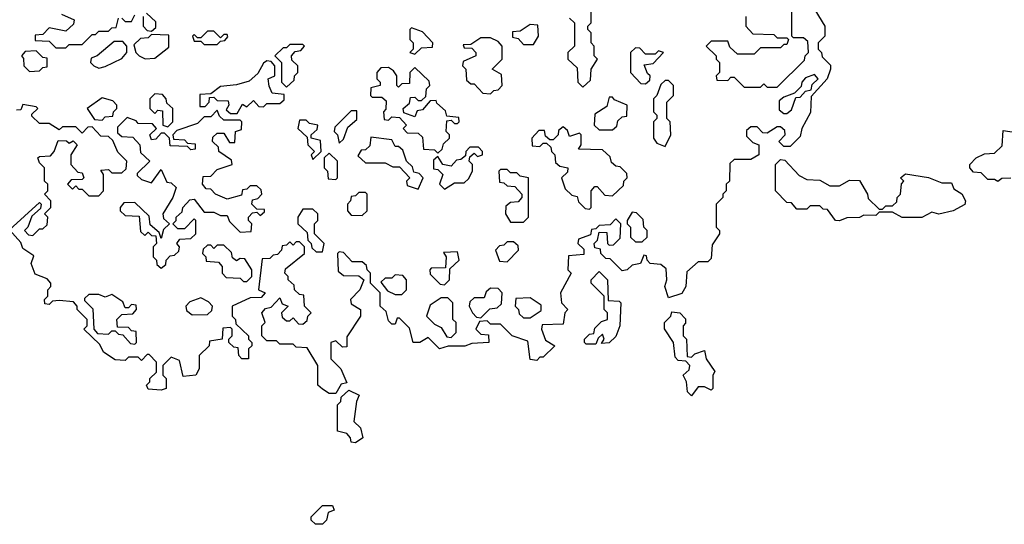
# Model space of a CAD drawing. Extents: x 2528705 to 2678277, y 911730 to 1023331.
# Tile 176 of 241: x 2626735 to 2629725, y 939812 to 941345. Entities that reach past the tile are written whole.
import ezdxf

# ---------------------------------------------------------------- set-up
doc = ezdxf.new("R2010")
doc.units = 0

msp = doc.modelspace()

# ---------------------------------------------------------------- linework, layer by layer
at = {"layer": '0CON20XD'}
for points in [[(2629035, 941140), (2629118.3, 941221.7), (2629120, 941235), (2629130, 941245), (2629128.3, 941278.3), (2629115, 941290), (2629085, 941290), (2629080, 941295), (2629080, 941405)], [(2628445, 941140), (2628468.3, 941161.7), (2628470, 941195), (2628490, 941225), (2628480, 941235), (2628480, 941265), (2628470, 941275), (2628470, 941305), (2628460, 941315), (2628460, 941325), (2628470, 941335), (2628470, 941375)], [(2629150, 941375), (2629180, 941325), (2629180, 941295), (2629160, 941275), (2629160, 941255), (2629170, 941245), (2629171.7, 941231.7), (2629197, 941207), (2629197.5, 941195), (2629187.5, 941165), (2629138.3, 941111.7), (2629136.4, 941063.6)], [(2626861.7, 941361.7), (2626900, 941345), (2626898.3, 941331.7), (2626875, 941310), (2626825, 941320), (2626805, 941300), (2626781.7, 941298.3), (2626781.7, 941281.7), (2626825, 941280), (2626845, 941260), (2626875, 941260), (2626885, 941270), (2626925, 941270), (2626955, 941300), (2626965, 941300), (2626975, 941310), (2627005, 941310), (2627015, 941320), (2627028.3, 941321.7), (2627035, 941350)], [(2627045, 941350), (2627055, 941340), (2627075, 941340), (2627085, 941360)], [(2627110, 941355), (2627110, 941325), (2627121.7, 941311.7), (2627135, 941310), (2627148.3, 941321.7), (2627148.3, 941338.3), (2627120, 941365)], [(2628405, 941350), (2628420, 941335), (2628420, 941265), (2628400, 941245), (2628400, 941225), (2628428.3, 941198.3), (2628430, 941155), (2628445, 941140)], [(2628940, 941355), (2628940, 941325), (2628961.7, 941301.7), (2629025, 941300), (2629035, 941290), (2629065, 941290), (2629070, 941285), (2629065, 941270), (2629055, 941270), (2629045, 941260), (2628985, 941260), (2628965, 941240), (2628915, 941240), (2628891.7, 941261.7), (2628885, 941280), (2628835, 941280), (2628820, 941265), (2628850, 941235), (2628850, 941225), (2628860, 941215), (2628860, 941185), (2628850, 941175), (2628851.7, 941161.7), (2628885, 941160), (2628895, 941170), (2628905, 941170), (2628935, 941140), (2628985, 941140), (2628995, 941150), (2629005, 941140), (2629035, 941140)], [(2627935, 941240), (2627955, 941260), (2627988.3, 941261.7), (2627990, 941275), (2627958.3, 941308.3), (2627925, 941320), (2627920, 941315), (2627920, 941285), (2627930, 941275), (2627930, 941255), (2627920, 941245), (2627935, 941240)], [(2628295, 941270), (2628310, 941295), (2628308.3, 941328.3), (2628285, 941330), (2628255, 941310), (2628231.7, 941308.3), (2628231.7, 941291.7), (2628248.3, 941288.3), (2628265, 941270), (2628295, 941270)], [(2627115.8, 941225.8), (2627145, 941228), (2627188.3, 941261.7), (2627188.3, 941298.3), (2627135, 941300), (2627125, 941290), (2627101.7, 941288.3), (2627081.7, 941268.3), (2627087.5, 941245), (2627097.5, 941235), (2627115.8, 941225.8)], [(2627335, 941270), (2627345, 941280), (2627358.3, 941281.7), (2627367, 941293), (2627365, 941300), (2627355, 941300), (2627345, 941290), (2627325, 941310), (2627305, 941310), (2627285, 941290), (2627275, 941290), (2627265, 941300), (2627260, 941295), (2627265, 941280), (2627285, 941280), (2627295, 941270), (2627335, 941270)], [(2628165, 941120), (2628175, 941130), (2628188.3, 941131.7), (2628200, 941145), (2628198.3, 941178.3), (2628170, 941195), (2628200, 941225), (2628200, 941265), (2628188.3, 941278.3), (2628165, 941290), (2628135, 941290), (2628105, 941270), (2628081.7, 941268.3), (2628085, 941260), (2628108.3, 941258.3), (2628120, 941245), (2628120, 941235), (2628081.7, 941218.3), (2628080, 941205), (2628090, 941195), (2628091.7, 941161.7), (2628105, 941150), (2628115, 941150), (2628141.7, 941121.7), (2628165, 941120)], [(2626975, 941197.5), (2626995, 941202.5), (2627045, 941227.5), (2627060, 941245), (2627060, 941265), (2627048.3, 941278.3), (2627021.7, 941278.3), (2626970, 941235), (2626951.7, 941228.3), (2626950, 941215), (2626960, 941205), (2626975, 941197.5)], [(2627545, 941140), (2627568.3, 941161.7), (2627570, 941175), (2627580, 941185), (2627580, 941205), (2627561.7, 941221.7), (2627560, 941235), (2627571.7, 941248.3), (2627588.3, 941251.7), (2627600, 941265), (2627595, 941270), (2627555, 941270), (2627545, 941260), (2627535, 941260), (2627510, 941235), (2627530, 941215), (2627530, 941155), (2627545, 941140)], [(2628635, 941150), (2628648.3, 941161.7), (2628650, 941175), (2628641.7, 941181.7), (2628631.7, 941208.3), (2628658.3, 941211.7), (2628690, 941245), (2628675, 941250), (2628665, 941240), (2628635, 941240), (2628618.3, 941258.3), (2628605, 941260), (2628590, 941245), (2628590, 941185), (2628621.7, 941151.7), (2628635, 941150)], [(2626765, 941187.5), (2626795, 941190), (2626805, 941200), (2626818.3, 941201.7), (2626818.3, 941228.3), (2626805, 941230), (2626785, 941250), (2626751.7, 941248.3), (2626740, 941235), (2626747, 941227), (2626747.5, 941205), (2626765, 941187.5)], [(2627395, 941060), (2627411.7, 941088.3), (2627425, 941080), (2627445, 941100), (2627461.7, 941081.7), (2627475, 941080), (2627485, 941090), (2627525, 941090), (2627538.3, 941101.7), (2627538.3, 941118.3), (2627501.7, 941121.7), (2627493, 941143), (2627490, 941165), (2627510, 941175), (2627510, 941205), (2627498.3, 941218.3), (2627485, 941220), (2627475, 941212.5), (2627458.3, 941181.7), (2627431.7, 941158.3), (2627393, 941147), (2627345, 941142.5), (2627315, 941120), (2627281.7, 941118.3), (2627281.7, 941081.7), (2627298.3, 941081.7), (2627310, 941095), (2627311.7, 941108.3), (2627325, 941110), (2627335, 941100), (2627368.3, 941098.3), (2627370, 941085), (2627361.7, 941071.7), (2627375, 941060), (2627395, 941060)], [(2628005, 940940), (2628018.3, 940951.7), (2628021.7, 940968.3), (2628040, 940985), (2628040, 940995), (2628030, 941005), (2628031.7, 941038.3), (2628045, 941040), (2628055, 941030), (2628065, 941030), (2628070, 941035), (2628068.3, 941048.3), (2628031.7, 941051.7), (2628028.3, 941068.3), (2628001.7, 941091.7), (2628000, 941100), (2627981.7, 941098.3), (2627958.3, 941071.7), (2627941.7, 941068.3), (2627935, 941050), (2627901.7, 941061.7), (2627900, 941075), (2627918.3, 941091.7), (2627921.7, 941108.3), (2627935, 941110), (2627945, 941100), (2627955, 941100), (2627968.3, 941111.7), (2627970, 941135), (2627980, 941145), (2627978.3, 941158.3), (2627935, 941200), (2627920, 941185), (2627918.3, 941151.7), (2627895, 941150), (2627885, 941140), (2627880, 941145), (2627880, 941175), (2627870, 941190), (2627855, 941200), (2627831.7, 941198.3), (2627820, 941185), (2627820, 941165), (2627830, 941155), (2627830, 941145), (2627801.7, 941138.3), (2627800, 941115), (2627805, 941110), (2627835, 941110), (2627848.3, 941098.3), (2627847, 941073), (2627840, 941065), (2627841.7, 941041.7), (2627855, 941040), (2627865, 941050), (2627888.3, 941048.3), (2627910, 941025), (2627900, 941015), (2627911.7, 941001.7), (2627945, 941000), (2627958.3, 940988.3), (2627961.7, 940951.7), (2627995, 940950), (2628005, 940940)], [(2629065, 941060), (2629078.3, 941071.7), (2629091.7, 941108.3), (2629105, 941110), (2629121.7, 941128.3), (2629138.3, 941131.7), (2629141.7, 941148.3), (2629160, 941165), (2629148.3, 941178.3), (2629121.7, 941168.3), (2629110, 941155), (2629108.3, 941141.7), (2629088.3, 941121.7), (2629055, 941110), (2629041.7, 941098.3), (2629041.7, 941071.7), (2629055, 941060), (2629065, 941060)], [(2628695, 940960), (2628712.5, 940995), (2628710, 941035), (2628700, 941045), (2628700, 941095), (2628720, 941115), (2628720, 941145), (2628705, 941160), (2628695, 941160), (2628681.7, 941148.3), (2628670, 941115), (2628660, 941105), (2628660, 941065), (2628670, 941055), (2628670, 941045), (2628660, 941035), (2628660, 940985), (2628670, 940970), (2628695, 940960)], [(2626985, 941040), (2626995, 941050), (2627018.3, 941051.7), (2627020, 941065), (2627030, 941075), (2627030, 941085), (2627018.3, 941098.3), (2626985, 941107.5), (2626940, 941075), (2626961.7, 941041.7), (2626985, 941040)], [(2627185, 941020), (2627200, 941035), (2627200, 941075), (2627181.7, 941091.7), (2627180, 941105), (2627168.3, 941118.3), (2627145, 941120), (2627130, 941105), (2627130, 941075), (2627145, 941060), (2627155, 941070), (2627168.3, 941068.3), (2627170, 941025), (2627185, 941020)], [(2628535, 941010), (2628548.3, 941021.7), (2628551.7, 941038.3), (2628565, 941050), (2628578.3, 941051.7), (2628580, 941085), (2628541.7, 941101.7), (2628535, 941110), (2628525, 941110), (2628518.3, 941081.7), (2628481.7, 941058.3), (2628480, 941025), (2628495, 941010), (2628535, 941010)], [(2629136.4, 941063.6), (2629110, 941015), (2629105, 940990), (2629075, 940960), (2629055, 940960), (2629040, 940975), (2629060, 940995), (2629058.3, 941008.3), (2629045, 941020), (2629035, 941020), (2629005, 941000), (2628991.7, 941001.7), (2628975, 941020), (2628955, 941020), (2628941.7, 941008.3), (2628941.7, 940991.7), (2628961.7, 940971.7), (2628980, 940965), (2628980, 940935), (2628955, 940920), (2628905, 940920), (2628891.7, 940908.3), (2628890, 940855), (2628880, 940845), (2628880, 940825), (2628870, 940815), (2628870, 940805), (2628850, 940785), (2628850, 940715), (2628860, 940705), (2628860, 940695), (2628838.3, 940661.7), (2628835, 940620), (2628825, 940610), (2628795, 940610), (2628760.7, 940579.3), (2628757.5, 940535), (2628746.1, 940513.9), (2628705, 940500), (2628694.4, 940535), (2628700, 940555), (2628698.3, 940588.3), (2628681.7, 940601.7), (2628650, 940605), (2628640, 940615), (2628638.3, 940628.3), (2628630, 940630), (2628620, 940605), (2628595, 940600), (2628580, 940585), (2628565, 940582.5), (2628528.3, 940618.3), (2628515, 940620), (2628500, 940635), (2628498.3, 940648.3), (2628481.7, 940651.7), (2628480, 940665), (2628490, 940675), (2628495, 940700), (2628518.3, 940698.3), (2628520, 940665), (2628525, 940660), (2628538.3, 940661.7), (2628558.3, 940681.7), (2628560, 940725), (2628545, 940740), (2628528.3, 940721.7), (2628495, 940720), (2628485, 940710), (2628471.7, 940708.3), (2628468.3, 940691.7), (2628431.7, 940678.3), (2628430, 940665), (2628448.3, 940648.3), (2628448.3, 940631.7), (2628401.7, 940628.3), (2628400, 940585), (2628410, 940575), (2628377.5, 940515), (2628380, 940485), (2628400, 940465), (2628390, 940455), (2628385, 940420), (2628321.7, 940418.3), (2628320, 940405), (2628331.7, 940371.7), (2628360, 940355), (2628325, 940320), (2628315, 940320), (2628305, 940310), (2628285, 940313.3), (2628278.3, 940368.3), (2628230, 940385), (2628195, 940420), (2628165, 940420), (2628155, 940430), (2628131.7, 940428.3), (2628120, 940405), (2628135, 940390), (2628158.3, 940388.3), (2628160, 940365), (2628108.3, 940361.7), (2628086.4, 940353.6), (2628036.4, 940353.6), (2628010, 940345), (2627975, 940380), (2627950, 940365), (2627930, 940365), (2627918.3, 940408.3), (2627888.3, 940438.3), (2627881.7, 940438.3), (2627875, 940420), (2627865, 940420), (2627855, 940430), (2627848.3, 940458.3), (2627830, 940475), (2627830, 940515), (2627800, 940545), (2627800, 940575), (2627790, 940585), (2627788.3, 940598.3), (2627775, 940610), (2627745, 940610), (2627718.3, 940638.3), (2627705, 940640), (2627700, 940635), (2627701.7, 940581.7), (2627718.3, 940568.3), (2627765, 940567.5), (2627780, 940555), (2627767.5, 940525), (2627740, 940495), (2627741.7, 940481.7), (2627770, 940465), (2627770, 940445), (2627728.3, 940381.7), (2627728.3, 940351.7), (2627715, 940350), (2627695, 940370), (2627680, 940365), (2627680, 940315), (2627710, 940285), (2627728.3, 940241.7), (2627711.7, 940238.3), (2627695, 940210), (2627675, 940210), (2627655, 940222.5), (2627640, 940235), (2627640, 940295), (2627608.3, 940348.3), (2627575, 940350), (2627565, 940360), (2627525, 940360), (2627515, 940370), (2627485, 940370), (2627470, 940385), (2627470, 940415), (2627480, 940425), (2627470, 940455), (2627481.7, 940468.3), (2627498.3, 940471.7), (2627525, 940500), (2627531.7, 940481.7), (2627550, 940475), (2627530, 940455), (2627531.7, 940441.7), (2627545, 940430), (2627555, 940430), (2627565, 940440), (2627581.7, 940421.7), (2627595, 940420), (2627608.3, 940431.7), (2627610, 940445), (2627620, 940455), (2627600, 940475), (2627598.3, 940508.3), (2627585, 940510), (2627570, 940525), (2627568.3, 940538.3), (2627550, 940555), (2627550, 940565), (2627540, 940575), (2627541.7, 940588.3), (2627600, 940635), (2627600, 940655), (2627585, 940670), (2627575, 940670), (2627565, 940660), (2627555, 940670), (2627545, 940660), (2627531.7, 940658.3), (2627530, 940645), (2627518.3, 940631.7), (2627505, 940630), (2627495, 940620), (2627471.7, 940618.3), (2627460, 940525), (2627480, 940515), (2627468.3, 940501.7), (2627435, 940500), (2627380, 940475), (2627380, 940445), (2627390, 940435), (2627391.7, 940421.7), (2627430, 940385), (2627430, 940375), (2627440, 940365), (2627440, 940355), (2627430, 940345), (2627430, 940315), (2627410, 940315), (2627400, 940325), (2627398.3, 940348.3), (2627385, 940350), (2627370, 940365), (2627370, 940375), (2627380, 940385), (2627380, 940405), (2627375, 940410), (2627351.7, 940408.3), (2627350, 940375), (2627311.7, 940368.3), (2627310, 940355), (2627280, 940325), (2627280, 940285), (2627270, 940265), (2627231.7, 940261.7), (2627220, 940310), (2627195, 940320), (2627170, 940295), (2627170, 940265), (2627180, 940255), (2627180, 940225), (2627165, 940220), (2627125, 940222.5), (2627120, 940235), (2627130, 940245), (2627130, 940255), (2627150, 940275), (2627150, 940305), (2627128.3, 940328.3), (2627121.7, 940328.3), (2627105, 940310), (2627095, 940320), (2627065, 940320), (2627055, 940310), (2627025, 940312.5), (2626990, 940335), (2626978.3, 940358.3), (2626930, 940405), (2626940, 940415), (2626940, 940435), (2626910, 940465), (2626910, 940475), (2626898.3, 940488.3), (2626855, 940492.5), (2626835, 940490), (2626825, 940480), (2626811.7, 940481.7), (2626810, 940495), (2626820, 940505), (2626820, 940525), (2626830, 940535), (2626830, 940545), (2626818.3, 940558.3), (2626781.7, 940571.7), (2626770, 940605), (2626778.3, 940628.3), (2626745, 940650), (2626738.3, 940668.3), (2626703.6, 940706.4), (2626795, 940790), (2626800, 940785), (2626798.3, 940771.7), (2626771.7, 940748.3), (2626760, 940715), (2626750, 940705), (2626761.7, 940691.7), (2626775, 940690), (2626795, 940710), (2626805, 940710), (2626818.3, 940721.7), (2626820, 940745), (2626810, 940755), (2626830, 940775), (2626830, 940795), (2626810, 940815), (2626820, 940825), (2626820, 940845), (2626810, 940855), (2626810, 940895), (2626795, 940910), (2626790, 940925), (2626795, 940930), (2626828.3, 940931.7), (2626840, 940945), (2626851.7, 940978.3), (2626877, 940977), (2626885, 940970), (2626897.5, 940977.5), (2626910, 940965), (2626890, 940935), (2626890, 940905), (2626911.7, 940881.7), (2626925, 940880), (2626930, 940865), (2626925, 940860), (2626891.7, 940858.3), (2626880, 940845), (2626895, 940830), (2626905, 940840), (2626915, 940830), (2626925, 940830), (2626945, 940810), (2626975, 940810), (2626990, 940825), (2626990, 940875), (2626981.7, 940888.3), (2627005, 940890), (2627015, 940880), (2627045, 940880), (2627058.3, 940891.7), (2627060, 940915), (2627033, 940943), (2627018.3, 940978.3), (2627005, 940990), (2626981.7, 940991.7), (2626955, 941020), (2626941.7, 941018.3), (2626925, 941000), (2626905, 941020), (2626865, 941020), (2626855, 941010), (2626825, 941030), (2626795, 941030), (2626771.7, 941051.7), (2626771.7, 941058.3), (2626790, 941075), (2626785, 941080), (2626745, 941087.5), (2626738.3, 941071.7), (2626725, 941070)], [(2627165, 940590), (2627178.3, 940601.7), (2627180, 940615), (2627191.7, 940628.3), (2627205, 940630), (2627218.3, 940641.7), (2627220, 940655), (2627212.5, 940665), (2627221.7, 940678.3), (2627255, 940680), (2627270, 940695), (2627270, 940735), (2627265, 940740), (2627235, 940710), (2627215, 940710), (2627200, 940725), (2627210, 940735), (2627210, 940745), (2627228.3, 940761.7), (2627230, 940775), (2627251.7, 940798.3), (2627265, 940800), (2627295, 940760), (2627325, 940760), (2627345, 940750), (2627365, 940750), (2627371.7, 940731.7), (2627405, 940700), (2627438.3, 940701.7), (2627440, 940725), (2627430, 940735), (2627430, 940745), (2627441.7, 940758.3), (2627455, 940760), (2627465, 940750), (2627478.3, 940761.7), (2627478.3, 940768.3), (2627455, 940770), (2627440, 940785), (2627441.7, 940798.3), (2627458.3, 940801.7), (2627470, 940815), (2627468.3, 940828.3), (2627455, 940840), (2627435, 940840), (2627425, 940830), (2627411.7, 940828.3), (2627408.3, 940811.7), (2627365, 940800), (2627330, 940815), (2627315, 940830), (2627301.7, 940831.7), (2627290, 940845), (2627291.7, 940868.3), (2627315, 940870), (2627335, 940890), (2627380, 940905), (2627378.3, 940918.3), (2627340, 940945), (2627338.3, 940958.3), (2627320, 940975), (2627321.7, 940988.3), (2627335, 941000), (2627355, 941000), (2627371.7, 940971.7), (2627388.3, 940971.7), (2627390, 941005), (2627408.3, 941011.7), (2627410, 941035), (2627405, 941040), (2627355, 941040), (2627341.7, 941051.7), (2627335, 941070), (2627315, 941050), (2627295, 941050), (2627275, 941030), (2627211.7, 941008.3), (2627200, 940995), (2627201.7, 940981.7), (2627235, 940980), (2627245, 940970), (2627268.3, 940968.3), (2627268.3, 940951.7), (2627255, 940950), (2627245, 940960), (2627191.7, 940961.7), (2627190, 940985), (2627175, 941000), (2627165, 941000), (2627148.3, 940981.7), (2627135, 940980), (2627130, 940995), (2627150, 941015), (2627138.3, 941028.3), (2627095, 941030), (2627088.3, 941038.3), (2627061.7, 941048.3), (2627031.7, 941018.3), (2627031.7, 941001.7), (2627045, 940990), (2627078.3, 940988.3), (2627100, 940965), (2627101.7, 940941.7), (2627130, 940915), (2627091.7, 940878.3), (2627091.7, 940871.7), (2627105, 940860), (2627135, 940850), (2627165, 940890), (2627181.7, 940851.7), (2627195, 940850), (2627210, 940835), (2627200, 940805), (2627170, 940755), (2627171.7, 940741.7), (2627190, 940725), (2627171.7, 940708.3), (2627165, 940680), (2627158.3, 940698.3), (2627131.7, 940721.7), (2627128.3, 940748.3), (2627085, 940790), (2627051.7, 940788.3), (2627040, 940775), (2627040, 940765), (2627055, 940750), (2627098.3, 940748.3), (2627101.7, 940701.7), (2627115, 940690), (2627125, 940700), (2627135, 940690), (2627148.3, 940688.3), (2627150, 940665), (2627140, 940655), (2627140, 940625), (2627150, 940615), (2627151.7, 940601.7), (2627165, 940590)], [(2627705, 940970), (2627718.3, 940981.7), (2627731.7, 941018.3), (2627758.3, 941041.7), (2627758.3, 941068.3), (2627741.7, 941068.3), (2627691.7, 941018.3), (2627690, 941005), (2627700, 940995), (2627705, 940970)], [(2627625, 940920), (2627650, 940945), (2627648.3, 940978.3), (2627620, 940985), (2627620, 940995), (2627638.3, 941011.7), (2627640, 941025), (2627615, 941030), (2627605, 941040), (2627585, 941040), (2627580, 941015), (2627608.3, 940988.3), (2627610, 940965), (2627630, 940945), (2627620, 940935), (2627625, 940920)], [(2628465, 940770), (2628470, 940775), (2628470, 940825), (2628481.7, 940838.3), (2628488.3, 940838.3), (2628511.7, 940811.7), (2628535, 940810), (2628568.3, 940841.7), (2628570, 940855), (2628580, 940865), (2628578.3, 940878.3), (2628558.3, 940898.3), (2628545, 940900), (2628531.7, 940911.7), (2628528.3, 940928.3), (2628505, 940950), (2628431.7, 940951.7), (2628440, 940965), (2628440, 940995), (2628435, 941000), (2628405, 940990), (2628398.3, 941008.3), (2628385, 941020), (2628371.7, 941008.3), (2628370, 940995), (2628355, 940980), (2628345, 940980), (2628331.7, 940991.7), (2628328.3, 941008.3), (2628311.7, 941008.3), (2628290, 940985), (2628291.7, 940961.7), (2628315, 940960), (2628325, 940970), (2628335, 940970), (2628348.3, 940958.3), (2628350, 940945), (2628360, 940935), (2628361.7, 940911.7), (2628375, 940900), (2628400, 940895), (2628398.3, 940881.7), (2628380, 940865), (2628391.7, 940831.7), (2628411.7, 940811.7), (2628428.3, 940808.3), (2628431.7, 940791.7), (2628451.7, 940771.7), (2628465, 940770)], [(2627945, 940830), (2627960, 940865), (2627948.3, 940878.3), (2627931.7, 940881.7), (2627928.3, 940898.3), (2627910, 940915), (2627898.3, 940948.3), (2627885, 940960), (2627875, 940960), (2627865, 940980), (2627801.7, 940988.3), (2627798.3, 940961.7), (2627785, 940950), (2627771.7, 940948.3), (2627761.7, 940931.7), (2627785, 940910), (2627845, 940910), (2627868.3, 940898.3), (2627888.3, 940898.3), (2627920, 940865), (2627910, 940855), (2627911.7, 940841.7), (2627945, 940830)], [(2629705, 940853.8), (2629695, 940860), (2629675, 940860), (2629655, 940880), (2629631.7, 940881.7), (2629620, 940895), (2629620, 940905), (2629640, 940925), (2629665, 940937.5), (2629695, 940940), (2629718.3, 940961.7), (2629721.7, 941008.3), (2629775, 941000)], [(2628025, 940830), (2628055, 940850), (2628085, 940850), (2628098.3, 940861.7), (2628110, 940885), (2628110, 940905), (2628100, 940915), (2628101.7, 940928.3), (2628115, 940940), (2628125, 940930), (2628140, 940935), (2628140, 940945), (2628128.3, 940958.3), (2628101.7, 940958.3), (2628090, 940945), (2628088.3, 940931.7), (2628075, 940920), (2628061.7, 940918.3), (2628045, 940900), (2628020, 940905), (2628005, 940930), (2627991.7, 940918.3), (2627991.7, 940891.7), (2628005, 940890), (2628020, 940875), (2628010, 940845), (2628025, 940830)], [(2627695, 940860), (2627700, 940865), (2627700, 940915), (2627675, 940940), (2627660, 940925), (2627660, 940895), (2627670, 940885), (2627671.7, 940861.7), (2627695, 940860)], [(2629225, 940734.4), (2629212.5, 940735), (2629188.3, 940768.3), (2629175, 940770), (2629165, 940780), (2629135, 940780), (2629125, 940770), (2629095, 940770), (2629078.3, 940788.3), (2629065, 940790), (2629030, 940825), (2629030, 940905), (2629045, 940920), (2629058.3, 940918.3), (2629101.7, 940871.7), (2629125, 940860), (2629165, 940857.5), (2629195, 940840), (2629225, 940840), (2629255, 940857.5), (2629285, 940856.7), (2629310, 940815), (2629311.7, 940801.7), (2629345, 940770), (2629355, 940770), (2629365, 940780), (2629385, 940780), (2629398.3, 940791.7), (2629400, 940805), (2629410, 940815), (2629413, 940847), (2629420, 940855), (2629410, 940865), (2629425, 940876.7), (2629495, 940866.2), (2629535, 940850), (2629565, 940850), (2629571.7, 940831.7), (2629596.4, 940816.4), (2629606.7, 940795), (2629605, 940783.3), (2629570, 940765), (2629525.8, 940754.2), (2629505, 940760), (2629475, 940744), (2629415, 940743.8), (2629385, 940760), (2629345, 940760), (2629335, 940750), (2629298.3, 940751.7), (2629285, 940743.8), (2629247, 940743), (2629225, 940734.4)], [(2628265, 940730), (2628280, 940745), (2628280, 940865), (2628255, 940870), (2628245, 940880), (2628225, 940880), (2628215, 940890), (2628195, 940890), (2628190, 940885), (2628191.7, 940851.7), (2628205, 940850), (2628215, 940840), (2628238.3, 940838.3), (2628260, 940815), (2628260, 940805), (2628248.3, 940791.7), (2628225, 940790), (2628211.7, 940778.3), (2628210, 940755), (2628225, 940730), (2628265, 940730)], [(2629745, 940863.8), (2629717.5, 940862.5), (2629705, 940853.8)], [(2627775, 940750), (2627790, 940765), (2627790, 940815), (2627785, 940820), (2627765, 940820), (2627755, 940810), (2627741.7, 940808.3), (2627740, 940795), (2627730, 940785), (2627730, 940765), (2627741.7, 940751.7), (2627775, 940750)], [(2627655, 940640), (2627660, 940665), (2627630, 940695), (2627630, 940725), (2627640, 940735), (2627640, 940755), (2627625, 940770), (2627595, 940770), (2627580, 940745), (2627580, 940725), (2627608.3, 940698.3), (2627610, 940675), (2627620, 940665), (2627621.7, 940651.7), (2627635, 940640), (2627655, 940640)], [(2628625, 940670), (2628640, 940685), (2628640, 940705), (2628630, 940715), (2628628.3, 940738.3), (2628608.3, 940758.3), (2628595, 940760), (2628580, 940735), (2628580, 940725), (2628590, 940715), (2628590, 940685), (2628605, 940670), (2628625, 940670)], [(2627425, 940550), (2627440, 940565), (2627440, 940585), (2627418.3, 940618.3), (2627405, 940620), (2627393, 940613), (2627381.7, 940621.7), (2627378.3, 940638.3), (2627355, 940660), (2627335, 940660), (2627325, 940650), (2627315, 940660), (2627305, 940660), (2627291.7, 940648.3), (2627290, 940635), (2627300, 940625), (2627301.7, 940611.7), (2627338.3, 940608.3), (2627350, 940595), (2627350, 940575), (2627361.7, 940561.7), (2627405, 940560), (2627415, 940550), (2627425, 940550)], [(2628215, 940610), (2628250, 940645), (2628248.3, 940658.3), (2628235, 940670), (2628215, 940670), (2628205, 940660), (2628191.7, 940658.3), (2628180, 940645), (2628191.7, 940611.7), (2628215, 940610)], [(2628025, 940540), (2628040, 940555), (2628041.7, 940588.3), (2628070, 940615), (2628065, 940640), (2628021.7, 940638.3), (2628030, 940625), (2628028.3, 940591.7), (2627985, 940590), (2627980, 940585), (2627981.7, 940571.7), (2628011.7, 940541.7), (2628025, 940540)], [(2627895, 940510), (2627910, 940525), (2627910, 940555), (2627898.3, 940568.3), (2627875, 940570), (2627865, 940560), (2627845, 940560), (2627831.7, 940548.3), (2627851.7, 940521.7), (2627875, 940510), (2627895, 940510)], [(2628485, 940360), (2628455, 940360), (2628450, 940365), (2628450, 940375), (2628465, 940390), (2628478.3, 940391.7), (2628481.7, 940408.3), (2628501.7, 940428.3), (2628520, 940435), (2628520, 940455), (2628510, 940465), (2628510, 940505), (2628470, 940545), (2628470, 940555), (2628495, 940580), (2628520, 940555), (2628521.7, 940491.7), (2628555, 940490), (2628560, 940485), (2628557.5, 940415), (2628545, 940382.5), (2628525, 940363.8), (2628501.7, 940361.7), (2628510, 940375), (2628505, 940390), (2628491.7, 940378.3), (2628485, 940360)], [(2627085, 940360), (2627090, 940365), (2627088.3, 940398.3), (2627075, 940400), (2627065, 940410), (2627031.7, 940411.7), (2627030, 940435), (2627045, 940450), (2627078.3, 940451.7), (2627090, 940465), (2627088.3, 940478.3), (2627075, 940480), (2627065, 940470), (2627055, 940470), (2627048.3, 940488.3), (2627015, 940510), (2626995, 940502.5), (2626975, 940510), (2626945, 940510), (2626931.7, 940498.3), (2626931.7, 940491.7), (2626957, 940467), (2626960, 940405), (2626971.7, 940391.7), (2627005, 940390), (2627015, 940400), (2627025, 940400), (2627035, 940390), (2627048.3, 940388.3), (2627071.7, 940361.7), (2627085, 940360)], [(2628135, 940440), (2628163, 940467), (2628185, 940470), (2628198.3, 940481.7), (2628200, 940515), (2628188.3, 940528.3), (2628165, 940530), (2628151.7, 940518.3), (2628145, 940500), (2628115, 940500), (2628101.7, 940488.3), (2628100, 940475), (2628110, 940455), (2628121.7, 940441.7), (2628135, 940440)], [(2627258.3, 940448.3), (2627305, 940450), (2627318.3, 940461.7), (2627320, 940475), (2627308.3, 940488.3), (2627285, 940500), (2627251.7, 940488.3), (2627240, 940475), (2627241.7, 940461.7), (2627258.3, 940448.3)], [(2628045, 940380), (2628060, 940395), (2628060, 940425), (2628050, 940435), (2628050, 940485), (2628035, 940500), (2628015, 940500), (2627981.7, 940478.3), (2627970, 940445), (2627995, 940420), (2628015, 940410), (2628031.7, 940381.7), (2628045, 940380)], [(2628285, 940440), (2628318.3, 940461.7), (2628318.3, 940478.3), (2628285, 940500), (2628241.7, 940498.3), (2628240, 940475), (2628250, 940465), (2628251.7, 940451.7), (2628265, 940440), (2628285, 940440)], [(2628775, 940202.5), (2628763.3, 940215), (2628760, 940245), (2628750, 940265), (2628768.3, 940281.7), (2628770, 940295), (2628758.3, 940308.3), (2628735, 940310), (2628725, 940320), (2628720, 940365), (2628693.6, 940406.4), (2628693.3, 940425), (2628712.5, 940445), (2628715, 940457.5), (2628740, 940455), (2628757, 940437), (2628757, 940423), (2628750, 940415), (2628750, 940385), (2628760, 940375), (2628761.7, 940321.7), (2628775, 940320), (2628785, 940330), (2628815, 940340), (2628820, 940315), (2628846.4, 940276.4), (2628840, 940265), (2628840, 940225), (2628835, 940220), (2628815, 940230), (2628795, 940230), (2628775, 940202.5)], [(2627755, 940060), (2627741.7, 940061.7), (2627740, 940075), (2627728.3, 940088.3), (2627700, 940095), (2627700, 940175), (2627710, 940185), (2627711.7, 940198.3), (2627735, 940220), (2627766, 940205), (2627757.5, 940185), (2627750, 940125), (2627770, 940105), (2627777.5, 940075), (2627755, 940060)], [(2627655, 939812.5), (2627633, 939813), (2627620, 939825), (2627620, 939835), (2627655, 939870), (2627685, 939870), (2627690, 939855), (2627671.7, 939848.3), (2627666.7, 939825), (2627655, 939812.5)]]:
    msp.add_lwpolyline(points, dxfattribs=at)

doc.saveas('drawing.dxf')
